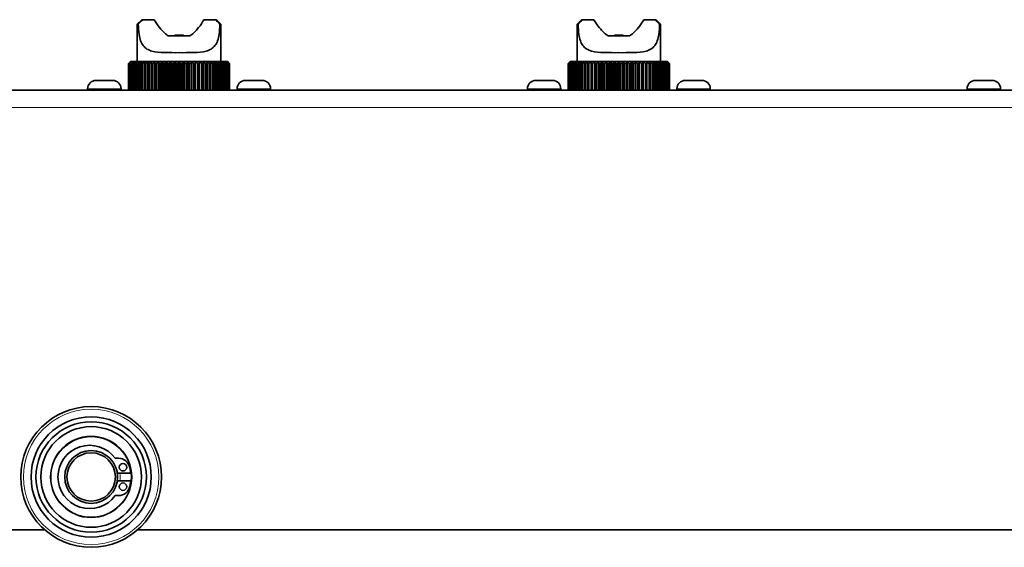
# Model space of a CAD drawing. Header units: millimetres. Extents: x 0 to 7128, y 0 to 5040.
# Tile 97 of 215: x 1596 to 1708, y 3801 to 3861. Entities that reach past the tile are written whole.
import ezdxf

# ---------------------------------------------------------------- set-up
doc = ezdxf.new("R2010")
doc.units = ezdxf.units.MM
doc.header["$LTSCALE"] = 12
doc.layers.add('Spigoli tangenti visibili(ISO)', color=7, linetype='Continuous', lineweight=15, true_color=0x00803f)
doc.layers.add('Spigoli visibili(ISO)', color=7, linetype='Continuous', lineweight=35)

msp = doc.modelspace()

# ---------------------------------------------------------------- linework, layer by layer
at = {"layer": 'Spigoli tangenti visibili(ISO)'}
for p, q in [((1607.947, 3853.433), (1604.147, 3853.433)), ((1624.947, 3853.433), (1621.147, 3853.433)), ((1657.947, 3853.433), (1654.147, 3853.433)), ((1674.947, 3853.433), (1671.147, 3853.433)), ((1707.947, 3853.433), (1704.147, 3853.433)), ((2408.547, 3851.283), (1470.547, 3851.283))]:
    msp.add_line(p, q, dxfattribs=at)
for radius in [7.7, 4.552]:
    msp.add_circle((1604.547, 3809.283), radius, dxfattribs=at)
msp.add_arc((1604.547, 3809.283), 3.3, 352.60045, 7.39955, dxfattribs=at)
at = {"layer": 'Spigoli visibili(ISO)'}
for p, q in [((1610.297, 3861.283), (1609.797, 3860.783)), ((1610.297, 3861.283), (1610.416, 3861.283)), ((1610.416, 3861.283), (1611.718, 3861.283)), ((1617.375, 3861.283), (1618.678, 3861.283)), ((1618.678, 3861.283), (1618.797, 3861.283)), ((1618.797, 3861.283), (1619.297, 3860.783)), ((1660.297, 3861.283), (1659.797, 3860.783)), ((1660.297, 3861.283), (1660.416, 3861.283)), ((1660.416, 3861.283), (1661.718, 3861.283)), ((1667.375, 3861.283), (1668.678, 3861.283)), ((1668.678, 3861.283), (1668.797, 3861.283)), ((1668.797, 3861.283), (1669.297, 3860.783)), ((1609.911, 3860.783), (1609.797, 3860.783)), ((1609.797, 3856.533), (1609.797, 3860.783)), ((1619.297, 3860.783), (1619.183, 3860.783)), ((1619.297, 3856.533), (1619.297, 3860.783)), ((1659.911, 3860.783), (1659.797, 3860.783)), ((1659.797, 3856.533), (1659.797, 3860.783)), ((1669.297, 3860.783), (1669.183, 3860.783)), ((1669.297, 3856.533), (1669.297, 3860.783)), ((1613.315, 3859.433), (1615.779, 3859.433)), ((1615.047, 3859.533), (1614.047, 3859.533)), ((1614.047, 3859.533), (1614.047, 3859.433)), ((1615.047, 3859.533), (1615.047, 3859.433)), ((1663.315, 3859.433), (1665.779, 3859.433)), ((1665.047, 3859.533), (1664.047, 3859.533)), ((1664.047, 3859.533), (1664.047, 3859.433)), ((1665.047, 3859.533), (1665.047, 3859.433)), ((1608.798, 3853.283), (1608.798, 3856.283)), ((1608.808, 3856.283), (1608.799, 3856.283)), ((1608.799, 3856.283), (1608.799, 3853.283)), ((1608.808, 3853.283), (1608.808, 3856.283)), ((1608.835, 3856.283), (1608.835, 3853.283)), ((1608.862, 3856.283), (1608.835, 3856.283)), ((1608.862, 3853.283), (1608.862, 3856.283)), ((1608.959, 3856.283), (1608.914, 3856.283)), ((1608.914, 3856.283), (1608.914, 3853.283)), ((1608.959, 3853.283), (1608.959, 3856.283)), ((1609.099, 3856.283), (1609.036, 3856.283)), ((1609.036, 3856.283), (1609.036, 3853.283)), ((1609.047, 3856.533), (1609.068, 3856.533)), ((1609.068, 3856.533), (1609.13, 3856.533)), ((1609.099, 3853.283), (1609.099, 3856.283)), ((1609.13, 3856.533), (1609.234, 3856.533)), ((1609.28, 3856.283), (1609.2, 3856.283)), ((1609.2, 3856.283), (1609.2, 3853.283)), ((1609.234, 3856.533), (1609.379, 3856.533)), ((1609.28, 3853.283), (1609.28, 3856.283)), ((1609.379, 3856.533), (1609.562, 3856.533)), ((1609.501, 3856.283), (1609.405, 3856.283)), ((1609.405, 3856.283), (1609.405, 3853.283)), ((1609.501, 3853.283), (1609.501, 3856.283)), ((1609.562, 3856.533), (1609.784, 3856.533)), ((1609.76, 3856.283), (1609.649, 3856.283)), ((1609.649, 3856.283), (1609.649, 3853.283)), ((1609.76, 3853.283), (1609.76, 3856.283)), ((1609.784, 3856.533), (1610.041, 3856.533)), ((1610.056, 3856.283), (1609.93, 3856.283)), ((1609.93, 3856.283), (1609.93, 3853.283)), ((1610.041, 3856.533), (1610.334, 3856.533)), ((1610.056, 3853.283), (1610.056, 3856.283)), ((1610.386, 3856.283), (1610.247, 3856.283)), ((1610.247, 3856.283), (1610.247, 3853.283)), ((1610.334, 3856.533), (1610.658, 3856.533)), ((1610.386, 3853.283), (1610.386, 3856.283)), ((1610.748, 3856.283), (1610.596, 3856.283)), ((1610.596, 3856.283), (1610.596, 3853.283)), ((1610.658, 3856.533), (1611.011, 3856.533)), ((1610.748, 3853.283), (1610.748, 3856.283)), ((1611.139, 3856.283), (1610.975, 3856.283)), ((1610.975, 3856.283), (1610.975, 3853.283)), ((1611.011, 3856.533), (1611.392, 3856.533)), ((1611.139, 3853.283), (1611.139, 3856.283)), ((1611.555, 3856.283), (1611.381, 3856.283)), ((1611.381, 3856.283), (1611.381, 3853.283)), ((1611.392, 3856.533), (1611.797, 3856.533)), ((1611.555, 3853.283), (1611.555, 3856.283)), ((1611.797, 3856.533), (1612.222, 3856.533)), ((1611.797, 3856.533), (1611.797, 3853.283)), ((1611.995, 3856.283), (1611.812, 3856.283)), ((1611.812, 3856.283), (1611.812, 3853.283)), ((1611.995, 3853.283), (1611.995, 3856.283)), ((1612.222, 3856.533), (1612.666, 3856.533)), ((1612.222, 3856.533), (1612.222, 3853.283)), ((1612.454, 3856.283), (1612.263, 3856.283)), ((1612.263, 3856.283), (1612.263, 3853.283)), ((1612.454, 3853.283), (1612.454, 3856.283)), ((1612.666, 3856.533), (1613.123, 3856.533)), ((1612.666, 3856.533), (1612.666, 3853.283)), ((1612.928, 3856.283), (1612.731, 3856.283)), ((1612.731, 3856.283), (1612.731, 3853.283)), ((1612.928, 3853.283), (1612.928, 3856.283)), ((1613.123, 3856.533), (1613.592, 3856.533)), ((1613.123, 3856.533), (1613.123, 3853.283)), ((1613.415, 3856.283), (1613.214, 3856.283)), ((1613.214, 3856.283), (1613.214, 3853.283)), ((1613.415, 3853.283), (1613.415, 3856.283)), ((1613.592, 3856.533), (1614.067, 3856.533)), ((1613.592, 3856.533), (1613.592, 3853.283)), ((1613.911, 3856.283), (1613.706, 3856.283)), ((1613.706, 3856.283), (1613.706, 3853.283)), ((1613.911, 3853.283), (1613.911, 3856.283)), ((1614.067, 3856.533), (1614.547, 3856.533)), ((1614.067, 3856.533), (1614.067, 3853.283)), ((1614.411, 3856.283), (1614.205, 3856.283)), ((1614.205, 3856.283), (1614.205, 3853.283)), ((1614.411, 3853.283), (1614.411, 3856.283)), ((1614.547, 3856.533), (1615.026, 3856.533)), ((1614.547, 3856.533), (1614.547, 3853.283)), ((1614.913, 3856.283), (1614.707, 3856.283)), ((1614.707, 3856.283), (1614.707, 3853.283)), ((1614.913, 3853.283), (1614.913, 3856.283)), ((1615.026, 3856.533), (1615.502, 3856.533)), ((1615.026, 3856.533), (1615.026, 3853.283)), ((1615.412, 3856.283), (1615.207, 3856.283)), ((1615.207, 3856.283), (1615.207, 3853.283)), ((1615.412, 3853.283), (1615.412, 3856.283)), ((1615.502, 3856.533), (1615.97, 3856.533)), ((1615.502, 3856.533), (1615.502, 3853.283)), ((1615.904, 3856.283), (1615.703, 3856.283)), ((1615.703, 3856.283), (1615.703, 3853.283)), ((1615.904, 3853.283), (1615.904, 3856.283)), ((1615.97, 3856.533), (1616.428, 3856.533)), ((1615.97, 3856.533), (1615.97, 3853.283)), ((1616.386, 3856.283), (1616.189, 3856.283)), ((1616.189, 3856.283), (1616.189, 3853.283)), ((1616.386, 3853.283), (1616.386, 3856.283)), ((1616.428, 3856.533), (1616.871, 3856.533)), ((1616.428, 3856.533), (1616.428, 3853.283)), ((1616.854, 3856.283), (1616.663, 3856.283)), ((1616.663, 3856.283), (1616.663, 3853.283)), ((1616.854, 3853.283), (1616.854, 3856.283)), ((1616.871, 3856.533), (1617.297, 3856.533)), ((1616.871, 3856.533), (1616.871, 3853.283)), ((1617.304, 3856.283), (1617.121, 3856.283)), ((1617.121, 3856.283), (1617.121, 3853.283)), ((1617.297, 3856.533), (1617.701, 3856.533)), ((1617.304, 3853.283), (1617.304, 3856.283)), ((1617.733, 3856.283), (1617.559, 3856.283)), ((1617.559, 3856.283), (1617.559, 3853.283)), ((1617.701, 3856.533), (1618.082, 3856.533)), ((1617.733, 3853.283), (1617.733, 3856.283)), ((1618.138, 3856.283), (1617.975, 3856.283)), ((1617.975, 3856.283), (1617.975, 3853.283)), ((1618.082, 3856.533), (1618.436, 3856.533)), ((1618.138, 3853.283), (1618.138, 3856.283)), ((1618.516, 3856.283), (1618.364, 3856.283)), ((1618.364, 3856.283), (1618.364, 3853.283)), ((1618.436, 3856.533), (1618.76, 3856.533)), ((1618.516, 3853.283), (1618.516, 3856.283)), ((1618.863, 3856.283), (1618.724, 3856.283)), ((1618.724, 3856.283), (1618.724, 3853.283)), ((1618.76, 3856.533), (1619.052, 3856.533)), ((1618.863, 3853.283), (1618.863, 3856.283)), ((1619.052, 3856.533), (1619.31, 3856.533)), ((1619.178, 3856.283), (1619.053, 3856.283)), ((1619.053, 3856.283), (1619.053, 3853.283)), ((1619.178, 3853.283), (1619.178, 3856.283)), ((1619.31, 3856.533), (1619.532, 3856.533)), ((1619.457, 3856.283), (1619.347, 3856.283)), ((1619.347, 3856.283), (1619.347, 3853.283)), ((1619.457, 3853.283), (1619.457, 3856.283)), ((1619.532, 3856.533), (1619.715, 3856.533)), ((1619.699, 3856.283), (1619.605, 3856.283)), ((1619.605, 3856.283), (1619.605, 3853.283)), ((1619.699, 3853.283), (1619.699, 3856.283)), ((1619.715, 3856.533), (1619.859, 3856.533)), ((1619.902, 3856.283), (1619.824, 3856.283)), ((1619.824, 3856.283), (1619.824, 3853.283)), ((1619.859, 3856.533), (1619.963, 3856.533)), ((1619.902, 3853.283), (1619.902, 3856.283)), ((1619.963, 3856.533), (1620.026, 3856.533)), ((1620.064, 3856.283), (1620.003, 3856.283)), ((1620.003, 3856.283), (1620.003, 3853.283)), ((1620.026, 3856.533), (1620.047, 3856.533)), ((1620.064, 3853.283), (1620.064, 3856.283)), ((1620.184, 3856.283), (1620.14, 3856.283)), ((1620.14, 3856.283), (1620.14, 3853.283)), ((1620.184, 3853.283), (1620.184, 3856.283)), ((1620.262, 3856.283), (1620.235, 3856.283)), ((1620.235, 3856.283), (1620.235, 3853.283)), ((1620.262, 3853.283), (1620.262, 3856.283)), ((1620.295, 3856.283), (1620.287, 3856.283)), ((1620.287, 3856.283), (1620.287, 3853.283)), ((1620.295, 3853.283), (1620.295, 3856.283)), ((1658.798, 3853.283), (1658.798, 3856.283)), ((1658.808, 3856.283), (1658.799, 3856.283)), ((1658.799, 3856.283), (1658.799, 3853.283)), ((1658.808, 3853.283), (1658.808, 3856.283)), ((1658.835, 3856.283), (1658.835, 3853.283)), ((1658.862, 3856.283), (1658.835, 3856.283)), ((1658.862, 3853.283), (1658.862, 3856.283)), ((1658.959, 3856.283), (1658.914, 3856.283)), ((1658.914, 3856.283), (1658.914, 3853.283)), ((1658.959, 3853.283), (1658.959, 3856.283)), ((1659.099, 3856.283), (1659.036, 3856.283)), ((1659.036, 3856.283), (1659.036, 3853.283)), ((1659.047, 3856.533), (1659.068, 3856.533)), ((1659.068, 3856.533), (1659.13, 3856.533)), ((1659.099, 3853.283), (1659.099, 3856.283)), ((1659.13, 3856.533), (1659.234, 3856.533)), ((1659.28, 3856.283), (1659.2, 3856.283)), ((1659.2, 3856.283), (1659.2, 3853.283)), ((1659.234, 3856.533), (1659.379, 3856.533)), ((1659.28, 3853.283), (1659.28, 3856.283)), ((1659.379, 3856.533), (1659.562, 3856.533)), ((1659.501, 3856.283), (1659.405, 3856.283)), ((1659.405, 3856.283), (1659.405, 3853.283)), ((1659.501, 3853.283), (1659.501, 3856.283)), ((1659.562, 3856.533), (1659.784, 3856.533)), ((1659.76, 3856.283), (1659.649, 3856.283)), ((1659.649, 3856.283), (1659.649, 3853.283)), ((1659.76, 3853.283), (1659.76, 3856.283)), ((1659.784, 3856.533), (1660.041, 3856.533)), ((1660.056, 3856.283), (1659.93, 3856.283)), ((1659.93, 3856.283), (1659.93, 3853.283)), ((1660.041, 3856.533), (1660.334, 3856.533)), ((1660.056, 3853.283), (1660.056, 3856.283)), ((1660.386, 3856.283), (1660.247, 3856.283)), ((1660.247, 3856.283), (1660.247, 3853.283)), ((1660.334, 3856.533), (1660.658, 3856.533)), ((1660.386, 3853.283), (1660.386, 3856.283)), ((1660.748, 3856.283), (1660.596, 3856.283)), ((1660.596, 3856.283), (1660.596, 3853.283)), ((1660.658, 3856.533), (1661.011, 3856.533)), ((1660.748, 3853.283), (1660.748, 3856.283)), ((1661.139, 3856.283), (1660.975, 3856.283)), ((1660.975, 3856.283), (1660.975, 3853.283)), ((1661.011, 3856.533), (1661.392, 3856.533)), ((1661.139, 3853.283), (1661.139, 3856.283)), ((1661.555, 3856.283), (1661.381, 3856.283)), ((1661.381, 3856.283), (1661.381, 3853.283)), ((1661.392, 3856.533), (1661.797, 3856.533)), ((1661.555, 3853.283), (1661.555, 3856.283)), ((1661.797, 3856.533), (1662.222, 3856.533)), ((1661.797, 3856.533), (1661.797, 3853.283)), ((1661.995, 3856.283), (1661.812, 3856.283)), ((1661.812, 3856.283), (1661.812, 3853.283)), ((1661.995, 3853.283), (1661.995, 3856.283)), ((1662.222, 3856.533), (1662.666, 3856.533)), ((1662.222, 3856.533), (1662.222, 3853.283)), ((1662.454, 3856.283), (1662.263, 3856.283)), ((1662.263, 3856.283), (1662.263, 3853.283)), ((1662.454, 3853.283), (1662.454, 3856.283)), ((1662.666, 3856.533), (1663.123, 3856.533)), ((1662.666, 3856.533), (1662.666, 3853.283)), ((1662.928, 3856.283), (1662.731, 3856.283)), ((1662.731, 3856.283), (1662.731, 3853.283)), ((1662.928, 3853.283), (1662.928, 3856.283)), ((1663.123, 3856.533), (1663.592, 3856.533)), ((1663.123, 3856.533), (1663.123, 3853.283)), ((1663.415, 3856.283), (1663.214, 3856.283)), ((1663.214, 3856.283), (1663.214, 3853.283)), ((1663.415, 3853.283), (1663.415, 3856.283)), ((1663.592, 3856.533), (1664.067, 3856.533)), ((1663.592, 3856.533), (1663.592, 3853.283)), ((1663.911, 3856.283), (1663.706, 3856.283)), ((1663.706, 3856.283), (1663.706, 3853.283)), ((1663.911, 3853.283), (1663.911, 3856.283)), ((1664.067, 3856.533), (1664.547, 3856.533)), ((1664.067, 3856.533), (1664.067, 3853.283)), ((1664.411, 3856.283), (1664.205, 3856.283)), ((1664.205, 3856.283), (1664.205, 3853.283)), ((1664.411, 3853.283), (1664.411, 3856.283)), ((1664.547, 3856.533), (1665.026, 3856.533)), ((1664.547, 3856.533), (1664.547, 3853.283)), ((1664.913, 3856.283), (1664.707, 3856.283)), ((1664.707, 3856.283), (1664.707, 3853.283)), ((1664.913, 3853.283), (1664.913, 3856.283)), ((1665.026, 3856.533), (1665.502, 3856.533)), ((1665.026, 3856.533), (1665.026, 3853.283)), ((1665.412, 3856.283), (1665.207, 3856.283)), ((1665.207, 3856.283), (1665.207, 3853.283)), ((1665.412, 3853.283), (1665.412, 3856.283)), ((1665.502, 3856.533), (1665.97, 3856.533)), ((1665.502, 3856.533), (1665.502, 3853.283)), ((1665.904, 3856.283), (1665.703, 3856.283)), ((1665.703, 3856.283), (1665.703, 3853.283)), ((1665.904, 3853.283), (1665.904, 3856.283)), ((1665.97, 3856.533), (1666.428, 3856.533)), ((1665.97, 3856.533), (1665.97, 3853.283)), ((1666.386, 3856.283), (1666.189, 3856.283)), ((1666.189, 3856.283), (1666.189, 3853.283)), ((1666.386, 3853.283), (1666.386, 3856.283)), ((1666.428, 3856.533), (1666.871, 3856.533)), ((1666.428, 3856.533), (1666.428, 3853.283)), ((1666.854, 3856.283), (1666.663, 3856.283)), ((1666.663, 3856.283), (1666.663, 3853.283)), ((1666.854, 3853.283), (1666.854, 3856.283)), ((1666.871, 3856.533), (1667.297, 3856.533)), ((1666.871, 3856.533), (1666.871, 3853.283)), ((1667.304, 3856.283), (1667.121, 3856.283)), ((1667.121, 3856.283), (1667.121, 3853.283)), ((1667.297, 3856.533), (1667.701, 3856.533)), ((1667.304, 3853.283), (1667.304, 3856.283)), ((1667.733, 3856.283), (1667.559, 3856.283)), ((1667.559, 3856.283), (1667.559, 3853.283)), ((1667.701, 3856.533), (1668.082, 3856.533)), ((1667.733, 3853.283), (1667.733, 3856.283)), ((1668.138, 3856.283), (1667.975, 3856.283)), ((1667.975, 3856.283), (1667.975, 3853.283)), ((1668.082, 3856.533), (1668.436, 3856.533)), ((1668.138, 3853.283), (1668.138, 3856.283)), ((1668.516, 3856.283), (1668.364, 3856.283)), ((1668.364, 3856.283), (1668.364, 3853.283)), ((1668.436, 3856.533), (1668.76, 3856.533)), ((1668.516, 3853.283), (1668.516, 3856.283)), ((1668.863, 3856.283), (1668.724, 3856.283)), ((1668.724, 3856.283), (1668.724, 3853.283)), ((1668.76, 3856.533), (1669.052, 3856.533)), ((1668.863, 3853.283), (1668.863, 3856.283)), ((1669.052, 3856.533), (1669.31, 3856.533)), ((1669.178, 3856.283), (1669.053, 3856.283)), ((1669.053, 3856.283), (1669.053, 3853.283)), ((1669.178, 3853.283), (1669.178, 3856.283)), ((1669.31, 3856.533), (1669.532, 3856.533)), ((1669.457, 3856.283), (1669.347, 3856.283)), ((1669.347, 3856.283), (1669.347, 3853.283)), ((1669.457, 3853.283), (1669.457, 3856.283)), ((1669.532, 3856.533), (1669.715, 3856.533)), ((1669.699, 3856.283), (1669.605, 3856.283)), ((1669.605, 3856.283), (1669.605, 3853.283)), ((1669.699, 3853.283), (1669.699, 3856.283)), ((1669.715, 3856.533), (1669.859, 3856.533)), ((1669.902, 3856.283), (1669.824, 3856.283)), ((1669.824, 3856.283), (1669.824, 3853.283)), ((1669.859, 3856.533), (1669.963, 3856.533)), ((1669.902, 3853.283), (1669.902, 3856.283)), ((1669.963, 3856.533), (1670.026, 3856.533)), ((1670.064, 3856.283), (1670.003, 3856.283)), ((1670.003, 3856.283), (1670.003, 3853.283)), ((1670.026, 3856.533), (1670.047, 3856.533)), ((1670.064, 3853.283), (1670.064, 3856.283)), ((1670.184, 3856.283), (1670.14, 3856.283)), ((1670.14, 3856.283), (1670.14, 3853.283)), ((1670.184, 3853.283), (1670.184, 3856.283)), ((1670.262, 3856.283), (1670.235, 3856.283)), ((1670.235, 3856.283), (1670.235, 3853.283)), ((1670.262, 3853.283), (1670.262, 3856.283)), ((1670.295, 3856.283), (1670.287, 3856.283)), ((1670.287, 3856.283), (1670.287, 3853.283)), ((1670.295, 3853.283), (1670.295, 3856.283)), ((1604.147, 3853.433), (1604.147, 3853.283)), ((1605.097, 3854.383), (1606.997, 3854.383)), ((1607.947, 3853.433), (1607.947, 3853.283)), ((1621.147, 3853.433), (1621.147, 3853.283)), ((1622.097, 3854.383), (1623.997, 3854.383)), ((1624.947, 3853.433), (1624.947, 3853.283)), ((1654.147, 3853.433), (1654.147, 3853.283)), ((1655.097, 3854.383), (1656.997, 3854.383)), ((1657.947, 3853.433), (1657.947, 3853.283)), ((1671.147, 3853.433), (1671.147, 3853.283)), ((1672.097, 3854.383), (1673.997, 3854.383)), ((1674.947, 3853.433), (1674.947, 3853.283)), ((1704.147, 3853.433), (1704.147, 3853.283)), ((1705.097, 3854.383), (1706.997, 3854.383)), ((1707.947, 3853.433), (1707.947, 3853.283)), ((2408.547, 3853.283), (1470.547, 3853.283)), ((1607.278, 3811.408), (1607.671, 3811.408)), ((1609.04, 3809.708), (1607.517, 3809.708)), ((1608.926, 3810.354), (1609.04, 3809.708)), ((1607.517, 3808.858), (1609.04, 3808.858)), ((1609.04, 3808.858), (1608.926, 3808.211)), ((1607.671, 3807.158), (1607.278, 3807.158)), ((1494.838, 3803.283), (1599.255, 3803.283)), ((1609.838, 3803.283), (1933.329, 3803.283))]:
    msp.add_line(p, q, dxfattribs=at)
for centre, radius in [((1604.547, 3809.283), 8), ((1604.547, 3809.283), 6.835), ((1604.547, 3809.283), 6.278), ((1604.547, 3809.283), 5.721), ((1604.547, 3809.283), 4.612), ((1604.547, 3809.283), 3), ((1604.547, 3809.283), 2.75), ((1608.166, 3810.388), 0.425), ((1608.166, 3808.178), 0.425)]:
    msp.add_circle(centre, radius, dxfattribs=at)
for centre, radius, start, end in [((1605.097, 3853.433), 0.95, 90, 180), ((1606.997, 3853.433), 0.95, 0, 90), ((1622.097, 3853.433), 0.95, 90, 180), ((1623.997, 3853.433), 0.95, 0, 90), ((1655.097, 3853.433), 0.95, 90, 180), ((1656.997, 3853.433), 0.95, 0, 90), ((1672.097, 3853.433), 0.95, 90, 180), ((1673.997, 3853.433), 0.95, 0, 90), ((1705.097, 3853.433), 0.95, 90, 180), ((1706.997, 3853.433), 0.95, 0, 90), ((1604.372, 3809.283), 3.6, 36.17672, 323.82328), ((1607.671, 3810.133), 1.275, 10, 90), ((1607.671, 3808.433), 1.275, 270, 350)]:
    msp.add_arc(centre, radius, start, end, dxfattribs=at)
for points in [[(1609.911, 3860.783), (1610.073, 3860.947), (1610.243, 3861.115), (1610.416, 3861.283)], [(1618.678, 3861.283), (1618.85, 3861.115), (1619.02, 3860.947), (1619.183, 3860.783)], [(1659.911, 3860.783), (1660.073, 3860.947), (1660.243, 3861.115), (1660.416, 3861.283)], [(1668.678, 3861.283), (1668.85, 3861.115), (1669.02, 3860.947), (1669.183, 3860.783)]]:
    msp.add_open_spline(points, degree=3, dxfattribs=at)
for points, knots in [([(1611.718, 3861.283), (1611.768, 3861.202), (1611.818, 3861.122), (1612.064, 3860.737), (1612.272, 3860.443), (1612.605, 3860.043), (1612.764, 3859.873), (1613.026, 3859.637), (1613.168, 3859.528), (1613.315, 3859.433)], [0.14756401, 0.14756401, 0.14756401, 0.14756401, 0.19989885, 0.19989885, 0.3997977, 0.3997977, 0.52053527, 0.52053527, 0.62102707, 0.62102707, 0.62102707, 0.62102707]), ([(1615.779, 3859.433), (1615.925, 3859.528), (1616.068, 3859.637), (1616.33, 3859.873), (1616.488, 3860.043), (1616.822, 3860.443), (1617.029, 3860.737), (1617.276, 3861.122), (1617.326, 3861.202), (1617.375, 3861.283)], [1.12395818, 1.12395818, 1.12395818, 1.12395818, 1.22444998, 1.22444998, 1.34518755, 1.34518755, 1.5450864, 1.5450864, 1.59742125, 1.59742125, 1.59742125, 1.59742125]), ([(1661.718, 3861.283), (1661.768, 3861.202), (1661.818, 3861.122), (1662.064, 3860.737), (1662.272, 3860.443), (1662.605, 3860.043), (1662.764, 3859.873), (1663.026, 3859.637), (1663.168, 3859.528), (1663.315, 3859.433)], [0.14756401, 0.14756401, 0.14756401, 0.14756401, 0.19989885, 0.19989885, 0.3997977, 0.3997977, 0.52053527, 0.52053527, 0.62102707, 0.62102707, 0.62102707, 0.62102707]), ([(1665.779, 3859.433), (1665.925, 3859.528), (1666.068, 3859.637), (1666.33, 3859.873), (1666.488, 3860.043), (1666.822, 3860.443), (1667.029, 3860.737), (1667.276, 3861.122), (1667.326, 3861.202), (1667.375, 3861.283)], [1.12395818, 1.12395818, 1.12395818, 1.12395818, 1.22444998, 1.22444998, 1.34518755, 1.34518755, 1.5450864, 1.5450864, 1.59742125, 1.59742125, 1.59742125, 1.59742125]), ([(1609.911, 3860.783), (1609.922, 3860.38), (1609.95, 3859.977), (1610.045, 3859.352), (1610.1, 3859.111), (1610.251, 3858.68), (1610.348, 3858.492), (1610.579, 3858.187), (1610.723, 3858.053), (1611.062, 3857.843), (1611.257, 3857.766), (1611.854, 3857.602), (1612.351, 3857.561), (1613.428, 3857.529), (1614.007, 3857.533), (1615.087, 3857.533), (1615.666, 3857.529), (1616.742, 3857.561), (1617.24, 3857.602), (1617.836, 3857.766), (1618.032, 3857.843), (1618.371, 3858.053), (1618.515, 3858.187), (1618.746, 3858.492), (1618.843, 3858.68), (1618.994, 3859.111), (1619.048, 3859.352), (1619.144, 3859.977), (1619.172, 3860.38), (1619.183, 3860.783)], [0.0990654, 0.0990654, 0.0990654, 0.0990654, 0.3378739, 0.3378739, 0.5068109, 0.5068109, 0.6757478, 0.6757478, 0.833623, 0.833623, 0.9914981, 0.9914981, 1.315518, 1.315518, 1.6395379, 1.6395379, 1.9635578, 1.9635578, 2.2875777, 2.2875777, 2.4454528, 2.4454528, 2.603328, 2.603328, 2.7722649, 2.7722649, 2.9412019, 2.9412019, 3.1800104, 3.1800104, 3.1800104, 3.1800104]), ([(1659.911, 3860.783), (1659.922, 3860.38), (1659.95, 3859.977), (1660.045, 3859.352), (1660.1, 3859.111), (1660.251, 3858.68), (1660.348, 3858.492), (1660.579, 3858.187), (1660.723, 3858.053), (1661.062, 3857.843), (1661.257, 3857.766), (1661.854, 3857.602), (1662.351, 3857.561), (1663.428, 3857.529), (1664.007, 3857.533), (1665.087, 3857.533), (1665.666, 3857.529), (1666.742, 3857.561), (1667.24, 3857.602), (1667.836, 3857.766), (1668.032, 3857.843), (1668.371, 3858.053), (1668.515, 3858.187), (1668.746, 3858.492), (1668.843, 3858.68), (1668.994, 3859.111), (1669.048, 3859.352), (1669.144, 3859.977), (1669.172, 3860.38), (1669.183, 3860.783)], [0.0990654, 0.0990654, 0.0990654, 0.0990654, 0.3378739, 0.3378739, 0.5068109, 0.5068109, 0.6757478, 0.6757478, 0.833623, 0.833623, 0.9914981, 0.9914981, 1.315518, 1.315518, 1.6395379, 1.6395379, 1.9635578, 1.9635578, 2.2875777, 2.2875777, 2.4454528, 2.4454528, 2.603328, 2.603328, 2.7722649, 2.7722649, 2.9412019, 2.9412019, 3.1800104, 3.1800104, 3.1800104, 3.1800104])]:
    msp.add_open_spline(points, degree=3, knots=knots, dxfattribs=at)
for points, weights in [([(1608.798, 3856.283), (1608.925, 3856.411), (1609.047, 3856.533)], [1.02783003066, 1.02443298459, 1.02040153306]), ([(1609.047, 3856.533), (1608.926, 3856.412), (1608.799, 3856.283)], [1.02194507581, 1.02622534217, 1.02981488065]), ([(1608.808, 3856.283), (1608.941, 3856.411), (1609.068, 3856.533)], [1.02783003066, 1.02443298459, 1.02040153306]), ([(1609.068, 3856.533), (1608.954, 3856.412), (1608.835, 3856.283)], [1.02194507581, 1.02622534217, 1.02981488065]), ([(1608.862, 3856.283), (1608.999, 3856.411), (1609.13, 3856.533)], [1.02783003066, 1.02443298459, 1.02040153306]), ([(1609.13, 3856.533), (1609.025, 3856.412), (1608.914, 3856.283)], [1.02194507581, 1.02622534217, 1.02981488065]), ([(1608.959, 3856.283), (1609.1, 3856.411), (1609.234, 3856.533)], [1.02783003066, 1.02443298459, 1.02040153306]), ([(1609.234, 3856.533), (1609.137, 3856.412), (1609.036, 3856.283)], [1.02194507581, 1.02622534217, 1.02981488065]), ([(1609.099, 3856.283), (1609.242, 3856.411), (1609.379, 3856.533)], [1.02783003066, 1.02443298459, 1.02040153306]), ([(1609.379, 3856.533), (1609.291, 3856.412), (1609.2, 3856.283)], [1.02194507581, 1.02622534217, 1.02981488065]), ([(1609.28, 3856.283), (1609.424, 3856.411), (1609.562, 3856.533)], [1.02783003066, 1.02443298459, 1.02040153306]), ([(1609.562, 3856.533), (1609.485, 3856.412), (1609.405, 3856.283)], [1.02194507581, 1.02622534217, 1.02981488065]), ([(1609.501, 3856.283), (1609.645, 3856.411), (1609.784, 3856.533)], [1.02783003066, 1.02443298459, 1.02040153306]), ([(1609.784, 3856.533), (1609.718, 3856.412), (1609.649, 3856.283)], [1.02194507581, 1.02622534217, 1.02981488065]), ([(1609.76, 3856.283), (1609.904, 3856.411), (1610.041, 3856.533)], [1.02783003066, 1.02443298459, 1.02040153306]), ([(1610.041, 3856.533), (1609.987, 3856.412), (1609.93, 3856.283)], [1.02194507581, 1.02622534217, 1.02981488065]), ([(1610.056, 3856.283), (1610.198, 3856.411), (1610.334, 3856.533)], [1.02783003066, 1.02443298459, 1.02040153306]), ([(1610.334, 3856.533), (1610.291, 3856.412), (1610.247, 3856.283)], [1.02194507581, 1.02622534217, 1.02981488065]), ([(1610.386, 3856.283), (1610.525, 3856.411), (1610.658, 3856.533)], [1.02783003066, 1.02443298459, 1.02040153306]), ([(1610.658, 3856.533), (1610.627, 3856.412), (1610.596, 3856.283)], [1.02194507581, 1.02622534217, 1.02981488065]), ([(1610.748, 3856.283), (1610.883, 3856.411), (1611.011, 3856.533)], [1.02783003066, 1.02443298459, 1.02040153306]), ([(1611.011, 3856.533), (1610.994, 3856.412), (1610.975, 3856.283)], [1.02194507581, 1.02622534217, 1.02981488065]), ([(1611.139, 3856.283), (1611.268, 3856.411), (1611.392, 3856.533)], [1.02783003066, 1.02443298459, 1.02040153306]), ([(1611.392, 3856.533), (1611.387, 3856.412), (1611.381, 3856.283)], [1.02194507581, 1.02622534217, 1.02981488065]), ([(1611.555, 3856.283), (1611.679, 3856.411), (1611.797, 3856.533)], [1.02783003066, 1.02443298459, 1.02040153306]), ([(1611.797, 3856.533), (1611.804, 3856.412), (1611.812, 3856.283)], [1.02194507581, 1.02622534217, 1.02981488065]), ([(1611.995, 3856.283), (1612.111, 3856.411), (1612.222, 3856.533)], [1.02783003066, 1.02443298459, 1.02040153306]), ([(1612.222, 3856.533), (1612.242, 3856.412), (1612.263, 3856.283)], [1.02194507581, 1.02622534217, 1.02981488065]), ([(1612.454, 3856.283), (1612.562, 3856.411), (1612.666, 3856.533)], [1.02783003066, 1.02443298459, 1.02040153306]), ([(1612.666, 3856.533), (1612.698, 3856.412), (1612.731, 3856.283)], [1.02194507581, 1.02622534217, 1.02981488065]), ([(1612.928, 3856.283), (1613.028, 3856.411), (1613.123, 3856.533)], [1.02783003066, 1.02443298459, 1.02040153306]), ([(1613.123, 3856.533), (1613.168, 3856.412), (1613.214, 3856.283)], [1.02194507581, 1.02622534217, 1.02981488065]), ([(1613.415, 3856.283), (1613.506, 3856.411), (1613.592, 3856.533)], [1.02783003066, 1.02443298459, 1.02040153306]), ([(1613.592, 3856.533), (1613.648, 3856.412), (1613.706, 3856.283)], [1.02194507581, 1.02622534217, 1.02981488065]), ([(1613.911, 3856.283), (1613.991, 3856.411), (1614.067, 3856.533)], [1.02783003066, 1.02443298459, 1.02040153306]), ([(1614.067, 3856.533), (1614.135, 3856.412), (1614.205, 3856.283)], [1.02194507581, 1.02622534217, 1.02981488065]), ([(1614.411, 3856.283), (1614.481, 3856.411), (1614.547, 3856.533)], [1.02783003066, 1.02443298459, 1.02040153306]), ([(1614.547, 3856.533), (1614.625, 3856.412), (1614.707, 3856.283)], [1.02194507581, 1.02622534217, 1.02981488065]), ([(1614.913, 3856.283), (1614.971, 3856.411), (1615.026, 3856.533)], [1.02783003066, 1.02443298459, 1.02040153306]), ([(1615.026, 3856.533), (1615.115, 3856.412), (1615.207, 3856.283)], [1.02194507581, 1.02622534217, 1.02981488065]), ([(1615.412, 3856.283), (1615.458, 3856.411), (1615.502, 3856.533)], [1.02783003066, 1.02443298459, 1.02040153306]), ([(1615.502, 3856.533), (1615.6, 3856.412), (1615.703, 3856.283)], [1.02194507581, 1.02622534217, 1.02981488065]), ([(1615.904, 3856.283), (1615.938, 3856.411), (1615.97, 3856.533)], [1.02783003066, 1.02443298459, 1.02040153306]), ([(1615.97, 3856.533), (1616.077, 3856.412), (1616.189, 3856.283)], [1.02194507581, 1.02622534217, 1.02981488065]), ([(1616.386, 3856.283), (1616.407, 3856.411), (1616.428, 3856.533)], [1.02783003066, 1.02443298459, 1.02040153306]), ([(1616.428, 3856.533), (1616.543, 3856.412), (1616.663, 3856.283)], [1.02194507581, 1.02622534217, 1.02981488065]), ([(1616.854, 3856.283), (1616.863, 3856.411), (1616.871, 3856.533)], [1.02783003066, 1.02443298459, 1.02040153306]), ([(1616.871, 3856.533), (1616.993, 3856.412), (1617.121, 3856.283)], [1.02194507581, 1.02622534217, 1.02981488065]), ([(1617.304, 3856.283), (1617.3, 3856.411), (1617.297, 3856.533)], [1.02783003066, 1.02443298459, 1.02040153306]), ([(1617.297, 3856.533), (1617.425, 3856.412), (1617.559, 3856.283)], [1.02194507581, 1.02622534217, 1.02981488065]), ([(1617.733, 3856.283), (1617.717, 3856.411), (1617.701, 3856.533)], [1.02783003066, 1.02443298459, 1.02040153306]), ([(1617.701, 3856.533), (1617.835, 3856.412), (1617.975, 3856.283)], [1.02194507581, 1.02622534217, 1.02981488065]), ([(1618.138, 3856.283), (1618.11, 3856.411), (1618.082, 3856.533)], [1.02783003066, 1.02443298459, 1.02040153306]), ([(1618.082, 3856.533), (1618.22, 3856.412), (1618.364, 3856.283)], [1.02194507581, 1.02622534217, 1.02981488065]), ([(1618.516, 3856.283), (1618.475, 3856.411), (1618.436, 3856.533)], [1.02783003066, 1.02443298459, 1.02040153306]), ([(1618.436, 3856.533), (1618.577, 3856.412), (1618.724, 3856.283)], [1.02194507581, 1.02622534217, 1.02981488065]), ([(1618.863, 3856.283), (1618.811, 3856.411), (1618.76, 3856.533)], [1.02783003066, 1.02443298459, 1.02040153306]), ([(1618.76, 3856.533), (1618.903, 3856.412), (1619.053, 3856.283)], [1.02194507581, 1.02622534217, 1.02981488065]), ([(1619.178, 3856.283), (1619.114, 3856.411), (1619.052, 3856.533)], [1.02783003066, 1.02443298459, 1.02040153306]), ([(1619.052, 3856.533), (1619.196, 3856.412), (1619.347, 3856.283)], [1.02194507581, 1.02622534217, 1.02981488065]), ([(1619.457, 3856.283), (1619.382, 3856.411), (1619.31, 3856.533)], [1.02783003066, 1.02443298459, 1.02040153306]), ([(1619.31, 3856.533), (1619.454, 3856.412), (1619.605, 3856.283)], [1.02194507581, 1.02622534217, 1.02981488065]), ([(1619.699, 3856.283), (1619.614, 3856.411), (1619.532, 3856.533)], [1.02783003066, 1.02443298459, 1.02040153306]), ([(1619.532, 3856.533), (1619.674, 3856.412), (1619.824, 3856.283)], [1.02194507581, 1.02622534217, 1.02981488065]), ([(1619.902, 3856.283), (1619.807, 3856.411), (1619.715, 3856.533)], [1.02783003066, 1.02443298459, 1.02040153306]), ([(1619.715, 3856.533), (1619.856, 3856.412), (1620.003, 3856.283)], [1.02194507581, 1.02622534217, 1.02981488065]), ([(1620.064, 3856.283), (1619.96, 3856.411), (1619.859, 3856.533)], [1.02783003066, 1.02443298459, 1.02040153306]), ([(1619.859, 3856.533), (1619.997, 3856.412), (1620.14, 3856.283)], [1.02194507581, 1.02622534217, 1.02981488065]), ([(1620.184, 3856.283), (1620.071, 3856.411), (1619.963, 3856.533)], [1.02783003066, 1.02443298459, 1.02040153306]), ([(1619.963, 3856.533), (1620.096, 3856.412), (1620.235, 3856.283)], [1.02194507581, 1.02622534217, 1.02981488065]), ([(1620.262, 3856.283), (1620.141, 3856.411), (1620.026, 3856.533)], [1.02783003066, 1.02443298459, 1.02040153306]), ([(1620.026, 3856.533), (1620.153, 3856.412), (1620.287, 3856.283)], [1.02194507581, 1.02622534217, 1.02981488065]), ([(1620.295, 3856.283), (1620.168, 3856.411), (1620.047, 3856.533)], [1.02783003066, 1.02443298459, 1.02040153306]), ([(1658.798, 3856.283), (1658.925, 3856.411), (1659.047, 3856.533)], [1.02783003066, 1.02443298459, 1.02040153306]), ([(1659.047, 3856.533), (1658.926, 3856.412), (1658.799, 3856.283)], [1.02194507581, 1.02622534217, 1.02981488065]), ([(1658.808, 3856.283), (1658.941, 3856.411), (1659.068, 3856.533)], [1.02783003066, 1.02443298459, 1.02040153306]), ([(1659.068, 3856.533), (1658.954, 3856.412), (1658.835, 3856.283)], [1.02194507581, 1.02622534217, 1.02981488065]), ([(1658.862, 3856.283), (1658.999, 3856.411), (1659.13, 3856.533)], [1.02783003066, 1.02443298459, 1.02040153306]), ([(1659.13, 3856.533), (1659.025, 3856.412), (1658.914, 3856.283)], [1.02194507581, 1.02622534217, 1.02981488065]), ([(1658.959, 3856.283), (1659.1, 3856.411), (1659.234, 3856.533)], [1.02783003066, 1.02443298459, 1.02040153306]), ([(1659.234, 3856.533), (1659.137, 3856.412), (1659.036, 3856.283)], [1.02194507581, 1.02622534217, 1.02981488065]), ([(1659.099, 3856.283), (1659.242, 3856.411), (1659.379, 3856.533)], [1.02783003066, 1.02443298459, 1.02040153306]), ([(1659.379, 3856.533), (1659.291, 3856.412), (1659.2, 3856.283)], [1.02194507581, 1.02622534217, 1.02981488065]), ([(1659.28, 3856.283), (1659.424, 3856.411), (1659.562, 3856.533)], [1.02783003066, 1.02443298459, 1.02040153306]), ([(1659.562, 3856.533), (1659.485, 3856.412), (1659.405, 3856.283)], [1.02194507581, 1.02622534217, 1.02981488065]), ([(1659.501, 3856.283), (1659.645, 3856.411), (1659.784, 3856.533)], [1.02783003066, 1.02443298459, 1.02040153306]), ([(1659.784, 3856.533), (1659.718, 3856.412), (1659.649, 3856.283)], [1.02194507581, 1.02622534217, 1.02981488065]), ([(1659.76, 3856.283), (1659.904, 3856.411), (1660.041, 3856.533)], [1.02783003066, 1.02443298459, 1.02040153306]), ([(1660.041, 3856.533), (1659.987, 3856.412), (1659.93, 3856.283)], [1.02194507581, 1.02622534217, 1.02981488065]), ([(1660.056, 3856.283), (1660.198, 3856.411), (1660.334, 3856.533)], [1.02783003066, 1.02443298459, 1.02040153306]), ([(1660.334, 3856.533), (1660.291, 3856.412), (1660.247, 3856.283)], [1.02194507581, 1.02622534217, 1.02981488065]), ([(1660.386, 3856.283), (1660.525, 3856.411), (1660.658, 3856.533)], [1.02783003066, 1.02443298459, 1.02040153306]), ([(1660.658, 3856.533), (1660.627, 3856.412), (1660.596, 3856.283)], [1.02194507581, 1.02622534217, 1.02981488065]), ([(1660.748, 3856.283), (1660.883, 3856.411), (1661.011, 3856.533)], [1.02783003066, 1.02443298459, 1.02040153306]), ([(1661.011, 3856.533), (1660.994, 3856.412), (1660.975, 3856.283)], [1.02194507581, 1.02622534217, 1.02981488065]), ([(1661.139, 3856.283), (1661.268, 3856.411), (1661.392, 3856.533)], [1.02783003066, 1.02443298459, 1.02040153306]), ([(1661.392, 3856.533), (1661.387, 3856.412), (1661.381, 3856.283)], [1.02194507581, 1.02622534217, 1.02981488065]), ([(1661.555, 3856.283), (1661.679, 3856.411), (1661.797, 3856.533)], [1.02783003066, 1.02443298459, 1.02040153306]), ([(1661.797, 3856.533), (1661.804, 3856.412), (1661.812, 3856.283)], [1.02194507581, 1.02622534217, 1.02981488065]), ([(1661.995, 3856.283), (1662.111, 3856.411), (1662.222, 3856.533)], [1.02783003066, 1.02443298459, 1.02040153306]), ([(1662.222, 3856.533), (1662.242, 3856.412), (1662.263, 3856.283)], [1.02194507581, 1.02622534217, 1.02981488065]), ([(1662.454, 3856.283), (1662.562, 3856.411), (1662.666, 3856.533)], [1.02783003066, 1.02443298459, 1.02040153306]), ([(1662.666, 3856.533), (1662.698, 3856.412), (1662.731, 3856.283)], [1.02194507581, 1.02622534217, 1.02981488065]), ([(1662.928, 3856.283), (1663.028, 3856.411), (1663.123, 3856.533)], [1.02783003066, 1.02443298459, 1.02040153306]), ([(1663.123, 3856.533), (1663.168, 3856.412), (1663.214, 3856.283)], [1.02194507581, 1.02622534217, 1.02981488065]), ([(1663.415, 3856.283), (1663.506, 3856.411), (1663.592, 3856.533)], [1.02783003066, 1.02443298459, 1.02040153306]), ([(1663.592, 3856.533), (1663.648, 3856.412), (1663.706, 3856.283)], [1.02194507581, 1.02622534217, 1.02981488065]), ([(1663.911, 3856.283), (1663.991, 3856.411), (1664.067, 3856.533)], [1.02783003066, 1.02443298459, 1.02040153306]), ([(1664.067, 3856.533), (1664.135, 3856.412), (1664.205, 3856.283)], [1.02194507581, 1.02622534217, 1.02981488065]), ([(1664.411, 3856.283), (1664.481, 3856.411), (1664.547, 3856.533)], [1.02783003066, 1.02443298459, 1.02040153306]), ([(1664.547, 3856.533), (1664.625, 3856.412), (1664.707, 3856.283)], [1.02194507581, 1.02622534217, 1.02981488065]), ([(1664.913, 3856.283), (1664.971, 3856.411), (1665.026, 3856.533)], [1.02783003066, 1.02443298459, 1.02040153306]), ([(1665.026, 3856.533), (1665.115, 3856.412), (1665.207, 3856.283)], [1.02194507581, 1.02622534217, 1.02981488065]), ([(1665.412, 3856.283), (1665.458, 3856.411), (1665.502, 3856.533)], [1.02783003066, 1.02443298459, 1.02040153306]), ([(1665.502, 3856.533), (1665.6, 3856.412), (1665.703, 3856.283)], [1.02194507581, 1.02622534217, 1.02981488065]), ([(1665.904, 3856.283), (1665.938, 3856.411), (1665.97, 3856.533)], [1.02783003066, 1.02443298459, 1.02040153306]), ([(1665.97, 3856.533), (1666.077, 3856.412), (1666.189, 3856.283)], [1.02194507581, 1.02622534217, 1.02981488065]), ([(1666.386, 3856.283), (1666.407, 3856.411), (1666.428, 3856.533)], [1.02783003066, 1.02443298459, 1.02040153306]), ([(1666.428, 3856.533), (1666.543, 3856.412), (1666.663, 3856.283)], [1.02194507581, 1.02622534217, 1.02981488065]), ([(1666.854, 3856.283), (1666.863, 3856.411), (1666.871, 3856.533)], [1.02783003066, 1.02443298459, 1.02040153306]), ([(1666.871, 3856.533), (1666.993, 3856.412), (1667.121, 3856.283)], [1.02194507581, 1.02622534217, 1.02981488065]), ([(1667.304, 3856.283), (1667.3, 3856.411), (1667.297, 3856.533)], [1.02783003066, 1.02443298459, 1.02040153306]), ([(1667.297, 3856.533), (1667.425, 3856.412), (1667.559, 3856.283)], [1.02194507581, 1.02622534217, 1.02981488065]), ([(1667.733, 3856.283), (1667.717, 3856.411), (1667.701, 3856.533)], [1.02783003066, 1.02443298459, 1.02040153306]), ([(1667.701, 3856.533), (1667.835, 3856.412), (1667.975, 3856.283)], [1.02194507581, 1.02622534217, 1.02981488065]), ([(1668.138, 3856.283), (1668.11, 3856.411), (1668.082, 3856.533)], [1.02783003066, 1.02443298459, 1.02040153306]), ([(1668.082, 3856.533), (1668.22, 3856.412), (1668.364, 3856.283)], [1.02194507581, 1.02622534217, 1.02981488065]), ([(1668.516, 3856.283), (1668.475, 3856.411), (1668.436, 3856.533)], [1.02783003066, 1.02443298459, 1.02040153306]), ([(1668.436, 3856.533), (1668.577, 3856.412), (1668.724, 3856.283)], [1.02194507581, 1.02622534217, 1.02981488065]), ([(1668.863, 3856.283), (1668.811, 3856.411), (1668.76, 3856.533)], [1.02783003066, 1.02443298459, 1.02040153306]), ([(1668.76, 3856.533), (1668.903, 3856.412), (1669.053, 3856.283)], [1.02194507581, 1.02622534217, 1.02981488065]), ([(1669.178, 3856.283), (1669.114, 3856.411), (1669.052, 3856.533)], [1.02783003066, 1.02443298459, 1.02040153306]), ([(1669.052, 3856.533), (1669.196, 3856.412), (1669.347, 3856.283)], [1.02194507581, 1.02622534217, 1.02981488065]), ([(1669.457, 3856.283), (1669.382, 3856.411), (1669.31, 3856.533)], [1.02783003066, 1.02443298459, 1.02040153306]), ([(1669.31, 3856.533), (1669.454, 3856.412), (1669.605, 3856.283)], [1.02194507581, 1.02622534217, 1.02981488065]), ([(1669.699, 3856.283), (1669.614, 3856.411), (1669.532, 3856.533)], [1.02783003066, 1.02443298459, 1.02040153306]), ([(1669.532, 3856.533), (1669.674, 3856.412), (1669.824, 3856.283)], [1.02194507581, 1.02622534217, 1.02981488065]), ([(1669.902, 3856.283), (1669.807, 3856.411), (1669.715, 3856.533)], [1.02783003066, 1.02443298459, 1.02040153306]), ([(1669.715, 3856.533), (1669.856, 3856.412), (1670.003, 3856.283)], [1.02194507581, 1.02622534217, 1.02981488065]), ([(1670.064, 3856.283), (1669.96, 3856.411), (1669.859, 3856.533)], [1.02783003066, 1.02443298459, 1.02040153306]), ([(1669.859, 3856.533), (1669.997, 3856.412), (1670.14, 3856.283)], [1.02194507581, 1.02622534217, 1.02981488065]), ([(1670.184, 3856.283), (1670.071, 3856.411), (1669.963, 3856.533)], [1.02783003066, 1.02443298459, 1.02040153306]), ([(1669.963, 3856.533), (1670.096, 3856.412), (1670.235, 3856.283)], [1.02194507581, 1.02622534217, 1.02981488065]), ([(1670.262, 3856.283), (1670.141, 3856.411), (1670.026, 3856.533)], [1.02783003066, 1.02443298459, 1.02040153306]), ([(1670.026, 3856.533), (1670.153, 3856.412), (1670.287, 3856.283)], [1.02194507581, 1.02622534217, 1.02981488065]), ([(1670.295, 3856.283), (1670.168, 3856.411), (1670.047, 3856.533)], [1.02783003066, 1.02443298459, 1.02040153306])]:
    msp.add_rational_spline(points, weights, degree=2, dxfattribs=at)

doc.saveas('drawing.dxf')
